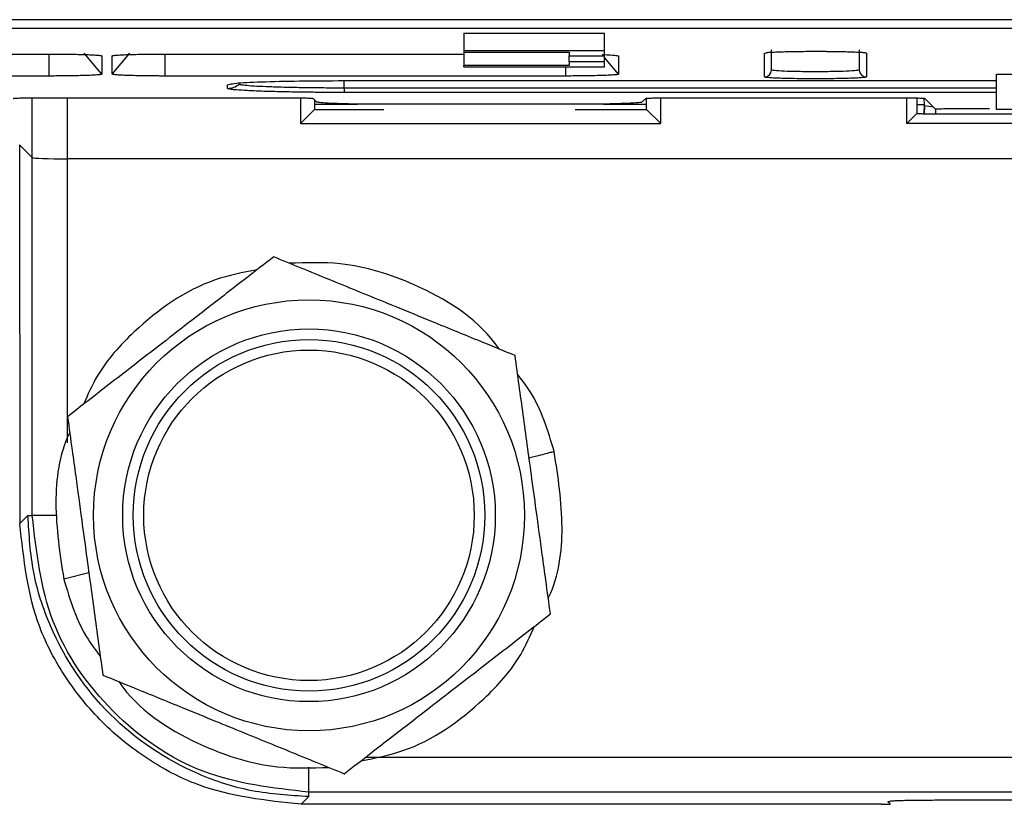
# Model space of a CAD drawing. Header units: millimetres. Extents: x -0.57 to 0.95, y -0.4 to 0.71.
# Tile 35 of 256: x 0.0502 to 0.0782, y -0.0784 to -0.0561. Entities that reach past the tile are written whole.
import ezdxf

# ---------------------------------------------------------------- set-up
doc = ezdxf.new("R2010")
doc.units = ezdxf.units.MM
doc.layers.add('FORMAT', color=7, linetype='Continuous')

msp = doc.modelspace()

# ---------------------------------------------------------------- linework, layer by layer
at = {"layer": 'FORMAT', "color": 7, "linetype": 'Continuous', "lineweight": 25}
for p, q in [((0.208732, -0.05611), (-0.007795, -0.05611)), ((-0.007513, -0.056353), (0.20845, -0.056353)), ((0.062869, -0.056497), (0.066869, -0.056497)), ((0.062869, -0.056497), (0.062869, -0.056997)), ((0.066869, -0.056997), (0.066869, -0.056497)), ((0.039669, -0.057087), (0.051069, -0.057087)), ((0.051069, -0.057712), (0.051069, -0.057116)), ((0.052569, -0.05766), (0.052069, -0.057064)), ((0.052569, -0.057139), (0.052569, -0.05766)), ((0.052869, -0.05766), (0.053369, -0.057064)), ((0.052869, -0.05766), (0.052869, -0.057139)), ((0.054369, -0.057087), (0.062869, -0.057087)), ((0.054369, -0.057712), (0.054369, -0.057116)), ((0.066869, -0.056997), (0.062869, -0.056997)), ((0.062869, -0.056997), (0.062869, -0.057032)), ((0.062869, -0.057032), (0.065869, -0.057032)), ((0.062869, -0.057032), (0.062869, -0.057416)), ((0.065869, -0.057032), (0.065869, -0.057137)), ((0.065869, -0.057137), (0.066869, -0.057137)), ((0.065869, -0.057311), (0.065869, -0.057137)), ((0.066869, -0.057137), (0.066869, -0.056997)), ((0.066869, -0.057311), (0.066869, -0.057137)), ((0.067269, -0.057139), (0.067269, -0.05766)), ((0.071419, -0.057059), (0.071512, -0.057042)), ((0.071419, -0.05774), (0.071419, -0.057059)), ((0.071619, -0.05754), (0.071619, -0.05697)), ((0.074119, -0.056972), (0.074119, -0.05754)), ((0.074319, -0.057059), (0.074319, -0.05774)), ((0.062869, -0.057451), (0.062869, -0.057416)), ((0.065869, -0.057416), (0.062869, -0.057416)), ((0.066869, -0.057311), (0.065869, -0.057311)), ((0.065869, -0.057311), (0.065869, -0.057416)), ((0.067269, -0.05766), (0.066869, -0.057183)), ((0.066869, -0.057451), (0.066869, -0.057311)), ((0.062869, -0.057451), (0.066869, -0.057451)), ((0.065769, -0.057712), (0.065769, -0.057451)), ((0.078019, -0.05866), (0.078019, -0.05766)), ((0.078019, -0.05766), (0.079019, -0.05766)), ((0.051069, -0.057712), (0.039669, -0.057712)), ((0.065769, -0.057712), (0.054369, -0.057712)), ((0.05615, -0.057959), (0.056225, -0.057946)), ((0.05615, -0.058064), (0.05615, -0.057959)), ((0.059469, -0.057843), (0.078019, -0.057843)), ((0.059469, -0.057844), (0.078019, -0.057844)), ((0.059469, -0.058055), (0.059469, -0.057844)), ((0.078019, -0.058055), (0.059469, -0.058055)), ((0.078019, -0.05818), (0.059469, -0.05818)), ((0.050547, -0.058333), (0.058079, -0.058333)), ((0.050592, -0.060032), (0.050592, -0.058333)), ((0.051592, -0.060066), (0.051592, -0.058333)), ((0.058219, -0.058334), (0.058219, -0.059065)), ((0.058579, -0.05835), (0.05867, -0.05844)), ((0.05862, -0.058391), (0.05862, -0.058664)), ((0.059847, -0.058522), (0.05862, -0.058522)), ((0.060668, -0.058508), (0.065956, -0.058508)), ((0.068067, -0.058522), (0.066841, -0.058522)), ((0.067955, -0.05844), (0.068045, -0.05835)), ((0.068067, -0.058664), (0.068067, -0.058347)), ((0.068469, -0.059065), (0.068469, -0.058334)), ((0.068545, -0.058333), (0.075486, -0.058333)), ((0.075469, -0.059065), (0.075469, -0.058333)), ((0.075757, -0.058336), (0.075755, -0.058778)), ((0.075756, -0.058522), (0.075969, -0.058522)), ((0.075964, -0.058784), (0.075969, -0.058522)), ((0.075969, -0.058522), (0.075966, -0.058347)), ((0.075969, -0.058546), (0.075969, -0.058522)), ((0.075986, -0.05835), (0.076291, -0.058655)), ((0.05862, -0.058664), (0.058219, -0.059065)), ((0.05862, -0.058664), (0.060589, -0.058664)), ((0.066036, -0.058664), (0.068067, -0.058664)), ((0.068067, -0.058664), (0.068469, -0.059065)), ((0.075469, -0.059065), (0.075755, -0.058778)), ((0.075969, -0.058546), (0.075965, -0.058784)), ((0.075969, -0.058546), (0.07622, -0.058585)), ((0.07627, -0.058786), (0.084019, -0.058786)), ((0.07629, -0.058634), (0.07629, -0.058786)), ((0.07679, -0.058637), (0.077825, -0.058637)), ((0.079019, -0.05866), (0.078019, -0.05866)), ((0.058219, -0.059065), (0.068469, -0.059065)), ((0.084019, -0.059065), (0.075469, -0.059065)), ((0.050226, -0.059666), (0.050239, -0.070442)), ((0.050592, -0.060032), (0.050226, -0.059666)), ((0.050592, -0.070213), (0.050592, -0.060032)), ((0.051592, -0.061252), (0.051592, -0.060066)), ((0.149346, -0.060066), (0.051592, -0.060066)), ((0.051592, -0.068144), (0.051592, -0.061252)), ((0.050239, -0.070442), (0.050469, -0.070213)), ((0.050469, -0.070213), (0.050592, -0.070213)), ((0.051299, -0.070213), (0.050592, -0.070213)), ((0.051488, -0.072019), (0.052199, -0.071834)), ((0.060079, -0.077085), (0.139995, -0.077085)), ((0.058464, -0.078084), (0.058464, -0.077373)), ((0.142474, -0.078084), (0.058464, -0.078084)), ((0.058464, -0.078208), (0.058464, -0.078084)), ((0.058244, -0.078428), (0.058464, -0.078208)), ((0.074998, -0.078419), (0.074933, -0.078354)), ((0.07627, -0.078305), (0.124667, -0.078305)), ((0.074748, -0.078428), (0.058244, -0.078428))]:
    msp.add_line(p, q, dxfattribs=at)
for radius in [0.0061286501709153, 0.0053, 0.005, 0.0047]:
    msp.add_circle((0.058464, -0.070208), radius, dxfattribs=at)
for centre, radius, start, end in [((0.071419, -0.056859), 0.0002000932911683, 269.998993, 298.482724), ((0.071419, -0.05754), 0.0001999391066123, 269.982547, 359.982537), ((0.074319, -0.05754), 0.0001999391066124, 180.017463, 270.017453)]:
    msp.add_arc(centre, radius, start, end, dxfattribs=at)
msp.add_ellipse((0.051592, -0.060031), major_axis=(0.001000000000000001, 0), ratio=0.034921, start_param=3.176499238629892, end_param=4.71238898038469, dxfattribs=at)
for points, knots in [([(0.0510686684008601, -0.0570868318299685), (0.0511080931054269, -0.0570868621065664), (0.0511866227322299, -0.0570869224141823), (0.0513034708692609, -0.0570874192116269), (0.0514186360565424, -0.0570882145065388), (0.051532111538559, -0.0570893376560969), (0.0516978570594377, -0.0570914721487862), (0.0519075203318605, -0.0570953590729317), (0.0521355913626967, -0.0571019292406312), (0.0523242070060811, -0.0571099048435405), (0.0524477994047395, -0.0571180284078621), (0.0525217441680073, -0.0571256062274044), (0.0525615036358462, -0.0571323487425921), (0.052566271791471, -0.0571369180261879), (0.0525686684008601, -0.0571392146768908)], [0, 0, 0, 0, 0.0502159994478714, 0.1000246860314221, 0.1497371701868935, 0.1996663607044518, 0.2501211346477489, 0.3746785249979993, 0.4999514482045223, 0.624536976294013, 0.7498391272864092, 0.8333222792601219, 0.9162230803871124, 1, 1, 1, 1]), ([(0.0528686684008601, -0.0571392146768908), (0.0528695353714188, -0.057137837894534), (0.052871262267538, -0.0571350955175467), (0.0528854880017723, -0.0571310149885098), (0.0529082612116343, -0.0571269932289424), (0.0529404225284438, -0.0571230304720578), (0.053001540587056, -0.0571172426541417), (0.0531128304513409, -0.0571099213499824), (0.0533009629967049, -0.0571019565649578), (0.0535293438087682, -0.0570953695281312), (0.0537619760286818, -0.057091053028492), (0.0539789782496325, -0.0570884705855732), (0.0541720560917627, -0.0570870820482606), (0.0543029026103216, -0.0570869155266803), (0.0543686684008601, -0.0570868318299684)], [0, 0, 0, 0, 0.05024653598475, 0.1000847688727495, 0.1498252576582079, 0.1997803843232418, 0.2502585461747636, 0.3748583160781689, 0.5001460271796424, 0.624716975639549, 0.7499766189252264, 0.8334195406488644, 0.9162736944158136, 1, 1, 1, 1]), ([(0.0668001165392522, -0.0571014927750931), (0.066809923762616, -0.0571017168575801), (0.0669831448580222, -0.0571056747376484), (0.06719269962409, -0.0571190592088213), (0.0672433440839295, -0.0571324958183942), (0.0672686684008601, -0.0571392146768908)], [0, 0, 0, 0, 0.0291307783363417, 0.5145253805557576, 1, 1, 1, 1]), ([(0.0715118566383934, -0.0570423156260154), (0.0715144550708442, -0.0570417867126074), (0.0715337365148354, -0.0570378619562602), (0.0716543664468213, -0.0570314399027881), (0.0718344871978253, -0.0570233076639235), (0.0720671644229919, -0.0570167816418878), (0.0724044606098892, -0.0570104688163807), (0.0726862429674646, -0.0570094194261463), (0.0728686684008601, -0.0570087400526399)], [0, 0, 0, 0, 0.0259698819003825, 0.1927072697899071, 0.3597295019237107, 0.5264272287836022, 0.6934097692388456, 1, 1, 1, 1]), ([(0.0728686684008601, -0.0570087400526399), (0.0729052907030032, -0.0570087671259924), (0.0729782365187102, -0.0570088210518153), (0.0730868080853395, -0.0570092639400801), (0.0731938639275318, -0.0570099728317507), (0.0732994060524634, -0.0570109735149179), (0.0734611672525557, -0.0570129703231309), (0.0736706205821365, -0.0570167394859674), (0.0739007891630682, -0.0570233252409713), (0.0740895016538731, -0.0570313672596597), (0.0742086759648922, -0.0570394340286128), (0.0742767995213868, -0.0570467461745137), (0.0743122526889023, -0.0570530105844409), (0.0743165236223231, -0.0570572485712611), (0.0743186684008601, -0.0570593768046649)], [0, 0, 0, 0, 0.0482596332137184, 0.0961255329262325, 0.1438729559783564, 0.1917792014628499, 0.2401188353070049, 0.3699090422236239, 0.4999507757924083, 0.6297716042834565, 0.7598440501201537, 0.8400542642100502, 0.919678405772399, 1, 1, 1, 1]), ([(0.0525686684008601, -0.0576595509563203), (0.0525678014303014, -0.0576609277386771), (0.0525660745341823, -0.0576636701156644), (0.0525518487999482, -0.0576677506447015), (0.0525290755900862, -0.0576717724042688), (0.0524969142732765, -0.0576757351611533), (0.0524357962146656, -0.0576815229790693), (0.0523245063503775, -0.0576888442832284), (0.0521363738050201, -0.0576968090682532), (0.0519079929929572, -0.05770339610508), (0.0516753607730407, -0.0577077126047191), (0.0514583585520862, -0.0577102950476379), (0.0512652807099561, -0.0577116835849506), (0.0511344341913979, -0.0577118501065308), (0.0510686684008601, -0.0577119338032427)], [0, 0, 0, 0, 0.0502465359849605, 0.1000847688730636, 0.1498252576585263, 0.1997803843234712, 0.2502585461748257, 0.3748583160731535, 0.5001460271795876, 0.624716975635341, 0.7499766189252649, 0.8334195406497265, 0.9162736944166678, 1, 1, 1, 1]), ([(0.0543686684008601, -0.0577119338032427), (0.0543292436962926, -0.0577119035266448), (0.0542507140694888, -0.057711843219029), (0.054133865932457, -0.0577113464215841), (0.0540187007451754, -0.0577105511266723), (0.0539052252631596, -0.0577094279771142), (0.0537394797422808, -0.057707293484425), (0.0535298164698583, -0.0577034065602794), (0.0533017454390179, -0.0576968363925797), (0.0531131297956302, -0.0576888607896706), (0.0529895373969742, -0.0576807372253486), (0.0529155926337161, -0.0576731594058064), (0.0528758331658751, -0.0576664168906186), (0.0528710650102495, -0.0576618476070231), (0.0528686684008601, -0.0576595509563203)], [0, 0, 0, 0, 0.0502159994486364, 0.1000246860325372, 0.1497371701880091, 0.1996663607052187, 0.2501211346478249, 0.3746785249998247, 0.4999514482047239, 0.6245369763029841, 0.7498391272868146, 0.8333222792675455, 0.9162230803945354, 1, 1, 1, 1]), ([(0.0672686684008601, -0.0576595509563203), (0.0672678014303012, -0.057660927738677), (0.0672660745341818, -0.0576636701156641), (0.0672518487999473, -0.0576677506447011), (0.0672290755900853, -0.0576717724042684), (0.0671969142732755, -0.057675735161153), (0.0671357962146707, -0.0576815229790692), (0.0670245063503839, -0.0576888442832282), (0.0668363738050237, -0.0576968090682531), (0.0666079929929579, -0.05770339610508), (0.0663753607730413, -0.057707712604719), (0.0661583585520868, -0.0577102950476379), (0.0659652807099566, -0.0577116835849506), (0.0658344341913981, -0.0577118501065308), (0.0657686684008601, -0.0577119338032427)], [0, 0, 0, 0, 0.0502465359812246, 0.1000847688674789, 0.1498252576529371, 0.1997803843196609, 0.2502585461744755, 0.3748583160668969, 0.5001460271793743, 0.6247169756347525, 0.7499766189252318, 0.8334195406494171, 0.9162736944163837, 1, 1, 1, 1]), ([(0.0741186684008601, -0.0575404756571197), (0.0741186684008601, -0.0575471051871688), (0.074086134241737, -0.0575537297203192), (0.0739609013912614, -0.0575659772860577), (0.0738682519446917, -0.0575715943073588), (0.0736368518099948, -0.0575809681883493), (0.0734981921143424, -0.0575847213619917), (0.0731958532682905, -0.0575897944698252), (0.0730322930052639, -0.0575911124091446), (0.0727050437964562, -0.0575911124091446), (0.0725414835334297, -0.0575897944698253), (0.0722391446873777, -0.0575847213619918), (0.0721004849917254, -0.0575809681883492), (0.0718690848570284, -0.0575715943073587), (0.0717764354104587, -0.0575659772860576), (0.0716512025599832, -0.0575537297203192), (0.0716186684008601, -0.0575471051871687), (0.0716186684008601, -0.0575404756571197)], [0, 0, 0, 0, 0.125, 0.125, 0.25, 0.25, 0.375, 0.375, 0.5, 0.5, 0.625, 0.625, 0.75, 0.75, 0.875, 0.875, 1, 1, 1, 1]), ([(0.0562247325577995, -0.0579461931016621), (0.0562632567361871, -0.0579355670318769), (0.0563566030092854, -0.0579098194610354), (0.0570688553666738, -0.0578755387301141), (0.0581595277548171, -0.0578485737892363), (0.0590317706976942, -0.0578450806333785), (0.0594686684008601, -0.0578433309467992)], [0, 0, 0, 0, 0.1896453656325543, 0.4595214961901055, 0.7292797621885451, 1, 1, 1, 1]), ([(0.0594686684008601, -0.0580549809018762), (0.0592708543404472, -0.0580549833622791), (0.0590760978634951, -0.05805426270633), (0.058693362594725, -0.0580514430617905), (0.0585030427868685, -0.0580493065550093), (0.0581404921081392, -0.0580437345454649), (0.0579684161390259, -0.0580403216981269), (0.0576431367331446, -0.0580322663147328), (0.0574891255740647, -0.0580275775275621), (0.0572130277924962, -0.0580173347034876), (0.0570892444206, -0.0580117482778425), (0.0568707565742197, -0.0579996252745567), (0.0567778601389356, -0.0579931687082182), (0.0566287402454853, -0.0579798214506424), (0.0565714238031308, -0.0579728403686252), (0.0565137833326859, -0.0579621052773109), (0.0564993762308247, -0.0579584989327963), (0.056484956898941, -0.0579530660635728), (0.0564813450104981, -0.0579512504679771), (0.0564765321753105, -0.0579476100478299), (0.0564755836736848, -0.0579458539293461), (0.0564754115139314, -0.0579439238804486)], [0, 0, 0, 0, 0.1250000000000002, 0.1250000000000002, 0.2500000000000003, 0.2500000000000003, 0.3750000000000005, 0.3750000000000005, 0.5000000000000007, 0.5000000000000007, 0.6250000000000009, 0.6250000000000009, 0.750000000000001, 0.750000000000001, 0.8750000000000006, 0.8750000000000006, 0.9375000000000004, 0.9375000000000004, 0.9687500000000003, 0.9687500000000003, 1, 1, 1, 1]), ([(0.0743186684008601, -0.0577403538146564), (0.0743179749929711, -0.0577415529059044), (0.0743165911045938, -0.0577439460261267), (0.0743052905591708, -0.0577475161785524), (0.0742872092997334, -0.0577510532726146), (0.0742489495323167, -0.0577563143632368), (0.0741729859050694, -0.057763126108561), (0.0740250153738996, -0.0577714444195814), (0.0738204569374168, -0.0577791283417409), (0.0735459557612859, -0.0577856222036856), (0.0732242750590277, -0.057790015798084), (0.0728688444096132, -0.0577914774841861), (0.0725132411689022, -0.0577900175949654), (0.0721916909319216, -0.0577856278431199), (0.0719170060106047, -0.0577791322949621), (0.0717125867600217, -0.0577714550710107), (0.0715643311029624, -0.0577631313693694), (0.0714764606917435, -0.0577552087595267), (0.0714269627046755, -0.057747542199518), (0.0714214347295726, -0.0577427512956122), (0.0714186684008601, -0.0577403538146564)], [0, 0, 0, 0, 0.0226512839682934, 0.0452069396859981, 0.0677812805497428, 0.0904883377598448, 0.1477029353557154, 0.2050447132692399, 0.2745774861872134, 0.3442138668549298, 0.4220654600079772, 0.5000278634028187, 0.5778740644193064, 0.6558420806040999, 0.7253656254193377, 0.7950112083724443, 0.8522203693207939, 0.9095669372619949, 0.9547451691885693, 1, 1, 1, 1]), ([(0.0594686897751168, -0.0581798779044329), (0.0594062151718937, -0.0581798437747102), (0.0592817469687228, -0.0581797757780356), (0.0590961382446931, -0.0581792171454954), (0.0589125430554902, -0.0581783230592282), (0.0587309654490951, -0.0581770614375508), (0.0585514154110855, -0.058175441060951), (0.0583738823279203, -0.0581734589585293), (0.0580553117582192, -0.0581692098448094), (0.0576142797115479, -0.0581610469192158), (0.0571101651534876, -0.0581465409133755), (0.05669352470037, -0.0581289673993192), (0.0564369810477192, -0.0581121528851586), (0.0562891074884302, -0.0580978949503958), (0.0562094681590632, -0.0580868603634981), (0.056159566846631, -0.0580755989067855), (0.0561531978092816, -0.0580680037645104), (0.0561499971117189, -0.058064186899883)], [0, 0, 0, 0, 0.0360076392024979, 0.0717380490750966, 0.10730365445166, 0.1428184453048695, 0.178396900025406, 0.2141528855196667, 0.2501985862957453, 0.3749414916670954, 0.4998043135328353, 0.6244932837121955, 0.7493019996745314, 0.8122467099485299, 0.8746024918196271, 0.9369827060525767, 1, 1, 1, 1]), ([(0.0500473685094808, -0.0583503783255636), (0.0500484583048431, -0.0583496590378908), (0.0500506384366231, -0.0583482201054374), (0.0500637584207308, -0.0583460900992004), (0.0500876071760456, -0.0583436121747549), (0.0501293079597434, -0.0583408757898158), (0.0501939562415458, -0.0583381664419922), (0.0502731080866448, -0.0583359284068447), (0.0503610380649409, -0.0583343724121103), (0.0504537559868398, -0.0583333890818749), (0.0505159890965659, -0.0583332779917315), (0.050547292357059, -0.058333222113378)], [0, 0, 0, 0, 0.0796926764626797, 0.159424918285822, 0.2404221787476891, 0.3688048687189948, 0.500164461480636, 0.6285182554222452, 0.759848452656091, 0.879203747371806, 0.9999999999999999, 0.9999999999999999, 0.9999999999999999, 0.9999999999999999]), ([(0.0580794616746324, -0.0583332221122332), (0.0580998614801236, -0.0583332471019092), (0.0581406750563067, -0.0583332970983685), (0.058201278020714, -0.0583337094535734), (0.0582719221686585, -0.0583344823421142), (0.0583502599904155, -0.0583358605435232), (0.0584284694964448, -0.0583380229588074), (0.0584938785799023, -0.0583406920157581), (0.0585404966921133, -0.058343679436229), (0.0585712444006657, -0.0583468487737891), (0.0585765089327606, -0.0583489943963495), (0.0585791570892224, -0.0583500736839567)], [0, 0, 0, 0, 0.0797155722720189, 0.1594857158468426, 0.240513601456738, 0.3687409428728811, 0.4999702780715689, 0.6282282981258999, 0.7594894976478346, 0.8790187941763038, 1, 1, 1, 1]), ([(0.058669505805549, -0.0584404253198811), (0.0586722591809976, -0.0584421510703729), (0.0586777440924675, -0.0584455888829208), (0.0586996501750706, -0.0584506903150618), (0.0587315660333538, -0.0584557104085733), (0.0587744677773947, -0.058460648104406), (0.0588576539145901, -0.058468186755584), (0.0590099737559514, -0.0584779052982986), (0.0592698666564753, -0.0584885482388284), (0.0595836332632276, -0.0584972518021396), (0.0598963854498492, -0.0585027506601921), (0.0601794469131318, -0.0585058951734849), (0.0604219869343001, -0.0585075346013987), (0.0605859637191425, -0.0585077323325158), (0.0606682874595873, -0.0585078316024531)], [0, 0, 0, 0, 0.0483780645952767, 0.096372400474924, 0.1442471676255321, 0.1922684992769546, 0.240700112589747, 0.3703408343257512, 0.5001428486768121, 0.6297532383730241, 0.7595253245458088, 0.8398517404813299, 0.9195983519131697, 1, 1, 1, 1]), ([(0.065956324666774, -0.0585078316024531), (0.0660058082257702, -0.058507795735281), (0.0661043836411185, -0.0585077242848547), (0.0662511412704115, -0.0585071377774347), (0.066395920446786, -0.0585061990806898), (0.0665387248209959, -0.0585048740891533), (0.0667573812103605, -0.0585022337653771), (0.0670408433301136, -0.0584972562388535), (0.0673544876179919, -0.0584885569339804), (0.0676145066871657, -0.0584779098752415), (0.0677827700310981, -0.0584671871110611), (0.0678826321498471, -0.058457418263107), (0.0679380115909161, -0.0584490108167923), (0.0679493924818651, -0.0584432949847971), (0.0679551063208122, -0.0584404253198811)], [0, 0, 0, 0, 0.0483487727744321, 0.0963148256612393, 0.1441627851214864, 0.1921592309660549, 0.2405682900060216, 0.3701644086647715, 0.4999508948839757, 0.6295767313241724, 0.7593934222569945, 0.8397587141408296, 0.9195499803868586, 0.9999999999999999, 0.9999999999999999, 0.9999999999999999, 0.9999999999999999]), ([(0.0680454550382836, -0.0583500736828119), (0.068046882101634, -0.0583493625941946), (0.068049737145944, -0.0583479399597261), (0.0680636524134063, -0.0583458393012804), (0.0680882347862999, -0.0583434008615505), (0.068130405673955, -0.0583407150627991), (0.0681950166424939, -0.0583380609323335), (0.0682736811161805, -0.0583358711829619), (0.0683608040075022, -0.0583343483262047), (0.0684525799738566, -0.0583333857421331), (0.0685141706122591, -0.0583332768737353), (0.0685451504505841, -0.058333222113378)], [0, 0, 0, 0, 0.0797635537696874, 0.159578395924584, 0.240645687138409, 0.3689172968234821, 0.5001625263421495, 0.62840544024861, 0.7596216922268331, 0.8790906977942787, 1, 1, 1, 1]), ([(0.0754858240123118, -0.0583332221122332), (0.075506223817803, -0.0583332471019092), (0.0755470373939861, -0.0583332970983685), (0.0756076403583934, -0.0583337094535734), (0.0756782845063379, -0.0583344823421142), (0.0757566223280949, -0.0583358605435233), (0.0758348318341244, -0.0583380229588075), (0.0759002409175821, -0.0583406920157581), (0.0759468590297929, -0.058343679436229), (0.075977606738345, -0.0583468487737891), (0.07598287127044, -0.0583489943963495), (0.0759855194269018, -0.0583500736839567)], [0, 0, 0, 0, 0.0797155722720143, 0.159485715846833, 0.2405136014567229, 0.3687409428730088, 0.4999702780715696, 0.6282282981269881, 0.7594894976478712, 0.8790187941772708, 1, 1, 1, 1]), ([(0.0757554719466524, -0.0587781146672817), (0.075788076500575, -0.0587793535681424), (0.0758540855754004, -0.0587818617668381), (0.0759831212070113, -0.0587843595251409), (0.076123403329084, -0.0587860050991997), (0.0762213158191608, -0.0587861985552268), (0.0762704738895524, -0.058786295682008)], [0, 0, 0, 0, 0.2461527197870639, 0.4983449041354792, 0.748138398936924, 1, 1, 1, 1]), ([(0.076290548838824, -0.0586551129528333), (0.0762905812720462, -0.0586543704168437), (0.076290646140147, -0.0586528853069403), (0.0763012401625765, -0.0586506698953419), (0.0763227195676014, -0.0586480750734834), (0.076362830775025, -0.0586451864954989), (0.0764274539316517, -0.0586423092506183), (0.0765079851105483, -0.058639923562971), (0.0765983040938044, -0.0586382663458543), (0.0766938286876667, -0.0586372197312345), (0.0767579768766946, -0.0586371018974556), (0.0767902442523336, -0.0586370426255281)], [0, 0, 0, 0, 0.0794741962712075, 0.1589524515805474, 0.2397338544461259, 0.3684583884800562, 0.5001700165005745, 0.6288651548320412, 0.7605461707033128, 0.8795516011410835, 1, 1, 1, 1]), ([(0.0574598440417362, -0.0628570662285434), (0.0572062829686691, -0.0630535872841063), (0.0567609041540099, -0.0633987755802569), (0.0559784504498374, -0.0640052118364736), (0.0551762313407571, -0.0646269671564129), (0.054341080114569, -0.0652742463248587), (0.0536162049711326, -0.0658360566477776), (0.0529383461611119, -0.0663614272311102), (0.0522629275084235, -0.066884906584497), (0.0518185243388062, -0.067229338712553), (0.051595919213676, -0.067401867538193)], [0, 0, 0, 0, 0.1327606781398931, 0.2331934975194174, 0.4020549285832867, 0.5389250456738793, 0.6527042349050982, 0.7671736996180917, 0.8833754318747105, 1, 1, 1, 1]), ([(0.0643277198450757, -0.0656629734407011), (0.0640307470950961, -0.0655416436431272), (0.0632838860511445, -0.0652365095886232), (0.0622033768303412, -0.0647950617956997), (0.0612588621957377, -0.0644091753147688), (0.0605163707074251, -0.0641058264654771), (0.0598260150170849, -0.0638237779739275), (0.0590321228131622, -0.0634994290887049), (0.0582410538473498, -0.0631762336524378), (0.0577205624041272, -0.0629635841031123), (0.0574598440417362, -0.0628570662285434)], [0, 0, 0, 0, 0.1327632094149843, 0.3338881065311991, 0.4702967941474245, 0.5389101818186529, 0.6526930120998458, 0.7671661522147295, 0.883371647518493, 0.9999999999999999, 0.9999999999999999, 0.9999999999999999, 0.9999999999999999]), ([(0.0638754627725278, -0.0654782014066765), (0.0638376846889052, -0.0654252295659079), (0.0632486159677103, -0.0645992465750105), (0.0616906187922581, -0.0636401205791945), (0.0596074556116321, -0.0629829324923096), (0.0583882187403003, -0.0630216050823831), (0.0579004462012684, -0.0630370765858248)], [0, 0, 0, 0, 0.0292035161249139, 0.4553666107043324, 0.782111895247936, 1, 1, 1, 1]), ([(0.0569881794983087, -0.063222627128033), (0.0565836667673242, -0.0633023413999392), (0.0552803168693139, -0.0635591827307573), (0.053705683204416, -0.0646874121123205), (0.0525135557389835, -0.066002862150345), (0.0521700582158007, -0.0667780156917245), (0.0520493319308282, -0.0670504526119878)], [0, 0, 0, 0, 0.1893802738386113, 0.6101878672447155, 0.8629958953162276, 1, 1, 1, 1]), ([(0.0653316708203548, -0.0730136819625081), (0.0652882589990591, -0.0726958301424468), (0.0652120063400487, -0.0721375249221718), (0.0650780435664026, -0.0711566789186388), (0.0649406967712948, -0.0701510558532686), (0.0647977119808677, -0.0691041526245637), (0.0646736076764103, -0.0681954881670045), (0.0645575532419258, -0.0673457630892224), (0.0644419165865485, -0.0664990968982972), (0.0643658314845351, -0.0659420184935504), (0.0643277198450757, -0.0656629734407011)], [0, 0, 0, 0, 0.132761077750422, 0.233194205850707, 0.4020561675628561, 0.5389267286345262, 0.652705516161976, 0.7671745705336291, 0.8833758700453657, 1, 1, 1, 1]), ([(0.0654397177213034, -0.0683962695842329), (0.0652595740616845, -0.0677968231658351), (0.065021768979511, -0.067005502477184), (0.0645224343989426, -0.0663589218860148), (0.0644013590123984, -0.0662021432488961)], [0, 0, 0, 0, 0.7575265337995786, 1, 1, 1, 1]), ([(0.051595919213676, -0.0674018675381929), (0.0516393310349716, -0.0677197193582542), (0.051715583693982, -0.0682780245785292), (0.0518495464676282, -0.0692588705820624), (0.051986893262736, -0.0702644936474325), (0.052129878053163, -0.0713113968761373), (0.0522539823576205, -0.0722200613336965), (0.0523700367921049, -0.0730697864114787), (0.0524856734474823, -0.0739164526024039), (0.0525617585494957, -0.0744735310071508), (0.0525998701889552, -0.0747525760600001)], [0, 0, 0, 0, 0.1327610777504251, 0.2331942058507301, 0.4020561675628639, 0.5389267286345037, 0.6527055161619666, 0.7671745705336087, 0.8833758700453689, 0.9999999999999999, 0.9999999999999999, 0.9999999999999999, 0.9999999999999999]), ([(0.0516575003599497, -0.0678527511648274), (0.0516518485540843, -0.0678642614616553), (0.0513523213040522, -0.0684742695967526), (0.0511673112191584, -0.0699290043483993), (0.0513779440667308, -0.0713029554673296), (0.0514877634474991, -0.0720193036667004)], [0, 0, 0, 0, 0.0091208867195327, 0.4833772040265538, 1, 1, 1, 1]), ([(0.0654397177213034, -0.0683962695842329), (0.0654294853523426, -0.0683989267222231), (0.0654095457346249, -0.0684041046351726), (0.065262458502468, -0.0684423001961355), (0.0650427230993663, -0.0684993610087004), (0.0648517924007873, -0.0685489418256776), (0.0647318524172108, -0.0685800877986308), (0.0647263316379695, -0.0685815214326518)], [0, 0, 0, 0, 0.2532019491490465, 0.4934096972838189, 0.711220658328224, 0.9867076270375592, 1, 1, 1, 1]), ([(0.0652701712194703, -0.0725633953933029), (0.0652759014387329, -0.0725517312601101), (0.0655756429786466, -0.0719415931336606), (0.0657602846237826, -0.0704865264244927), (0.0655495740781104, -0.0691125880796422), (0.0654397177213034, -0.0683962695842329)], [0, 0, 0, 0, 0.0092423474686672, 0.4834571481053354, 1, 1, 1, 1]), ([(0.0584637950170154, -0.0782077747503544), (0.0579186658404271, -0.0781753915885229), (0.0568428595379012, -0.078111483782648), (0.0548420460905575, -0.0774631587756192), (0.052666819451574, -0.0760096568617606), (0.0512133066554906, -0.0738344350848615), (0.0505649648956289, -0.0718336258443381), (0.0505010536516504, -0.0707577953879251), (0.0504686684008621, -0.0702126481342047)], [0, 0, 0, 0, 0.1304570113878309, 0.2574554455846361, 0.4999999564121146, 0.7425388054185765, 0.869538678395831, 1, 1, 1, 1]), ([(0.0584637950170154, -0.0780843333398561), (0.0574322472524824, -0.0779664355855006), (0.055368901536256, -0.0777306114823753), (0.0527645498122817, -0.0759118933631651), (0.0509458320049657, -0.0733075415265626), (0.050710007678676, -0.0712441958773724), (0.0505921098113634, -0.0702126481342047)], [0, 0, 0, 0, 0.2499696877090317, 0.5000000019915, 0.7500303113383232, 1, 1, 1, 1]), ([(0.0582438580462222, -0.0784277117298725), (0.0572376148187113, -0.078321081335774), (0.0556898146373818, -0.0781570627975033), (0.0538272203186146, -0.077161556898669), (0.0525453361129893, -0.0761312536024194), (0.0515121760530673, -0.0748521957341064), (0.0505131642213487, -0.0729931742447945), (0.0503470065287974, -0.0714472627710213), (0.0502389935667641, -0.0704423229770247)], [0, 0, 0, 0, 0.2395413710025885, 0.3684617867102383, 0.5000985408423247, 0.631718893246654, 0.760594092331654, 1, 1, 1, 1]), ([(0.0514877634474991, -0.0720193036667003), (0.0516678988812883, -0.0726187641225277), (0.0519057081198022, -0.0734101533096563), (0.0524051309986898, -0.0740567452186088), (0.0525262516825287, -0.0742135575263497)], [0, 0, 0, 0, 0.7574787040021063, 1, 1, 1, 1]), ([(0.0594677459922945, -0.0775584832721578), (0.0597213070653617, -0.077361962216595), (0.0601666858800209, -0.0770167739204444), (0.0609491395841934, -0.0764103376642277), (0.0617513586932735, -0.0757885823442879), (0.0625865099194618, -0.0751413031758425), (0.0633113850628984, -0.0745794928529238), (0.0639892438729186, -0.0740541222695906), (0.0646646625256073, -0.0735306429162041), (0.0651090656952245, -0.073186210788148), (0.0653316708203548, -0.0730136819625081)], [0, 0, 0, 0, 0.1327606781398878, 0.2331934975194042, 0.4020549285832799, 0.5389250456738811, 0.6527042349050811, 0.7671736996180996, 0.883375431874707, 1, 1, 1, 1]), ([(0.0599391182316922, -0.0771931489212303), (0.0603437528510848, -0.0771134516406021), (0.061647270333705, -0.0768567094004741), (0.0632222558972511, -0.0757285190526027), (0.0644140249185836, -0.074412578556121), (0.0647577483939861, -0.073637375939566), (0.0648785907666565, -0.0733648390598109)], [0, 0, 0, 0, 0.1894085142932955, 0.6101734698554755, 0.8629492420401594, 1, 1, 1, 1]), ([(0.0525998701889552, -0.0747525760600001), (0.0528968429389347, -0.0748739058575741), (0.0536437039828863, -0.0751790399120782), (0.0547242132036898, -0.0756204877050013), (0.0556687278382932, -0.0760063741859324), (0.0564112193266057, -0.0763097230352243), (0.057101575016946, -0.0765917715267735), (0.0578954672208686, -0.0769161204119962), (0.058686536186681, -0.0772393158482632), (0.0592070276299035, -0.0774519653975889), (0.0594677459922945, -0.0775584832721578)], [0, 0, 0, 0, 0.1327632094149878, 0.3338881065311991, 0.4702967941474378, 0.5389101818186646, 0.6526930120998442, 0.7671661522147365, 0.8833716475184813, 1, 1, 1, 1]), ([(0.0530521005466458, -0.0749373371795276), (0.0530898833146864, -0.0749903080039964), (0.0536790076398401, -0.0758162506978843), (0.0552368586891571, -0.0767755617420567), (0.0573201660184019, -0.0774327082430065), (0.0585395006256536, -0.07739403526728), (0.0590273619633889, -0.0773785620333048)], [0, 0, 0, 0, 0.0292030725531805, 0.4553462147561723, 0.7820815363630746, 1, 1, 1, 1]), ([(0.0747480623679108, -0.0784277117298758), (0.0747651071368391, -0.0784276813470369), (0.0747985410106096, -0.0784276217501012), (0.0748628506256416, -0.0784269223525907), (0.0749192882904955, -0.0784255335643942), (0.0749615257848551, -0.0784236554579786), (0.0749919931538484, -0.0784215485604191), (0.0749956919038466, -0.0784198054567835), (0.0749980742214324, -0.0784186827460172)], [0, 0, 0, 0, 0.1274774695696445, 0.2500512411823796, 0.5003911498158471, 0.6293274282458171, 0.7612545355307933, 1, 1, 1, 1]), ([(0.0749331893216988, -0.0783537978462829), (0.0749411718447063, -0.0783473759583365), (0.0749532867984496, -0.0783376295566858), (0.0750966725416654, -0.0783257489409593), (0.0752576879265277, -0.0783180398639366), (0.0754726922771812, -0.0783121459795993), (0.075807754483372, -0.0783067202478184), (0.0760866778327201, -0.0783059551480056), (0.0762704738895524, -0.0783054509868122)], [0, 0, 0, 0, 0.2497929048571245, 0.3791068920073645, 0.500027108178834, 0.6205674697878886, 0.7499735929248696, 1, 1, 1, 1])]:
    msp.add_open_spline(points, degree=3, knots=knots, dxfattribs=at)
for points in [[(0.0561499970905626, -0.0580641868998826), (0.0562680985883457, -0.0580641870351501), (0.0563857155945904, -0.0580207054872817), (0.0564753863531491, -0.0579438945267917)], [(0.0594686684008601, -0.0580549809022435), (0.0594686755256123, -0.058130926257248), (0.0594686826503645, -0.0581758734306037), (0.0594686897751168, -0.0581798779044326)]]:
    msp.add_open_spline(points, degree=3, dxfattribs=at)

doc.saveas('drawing.dxf')
